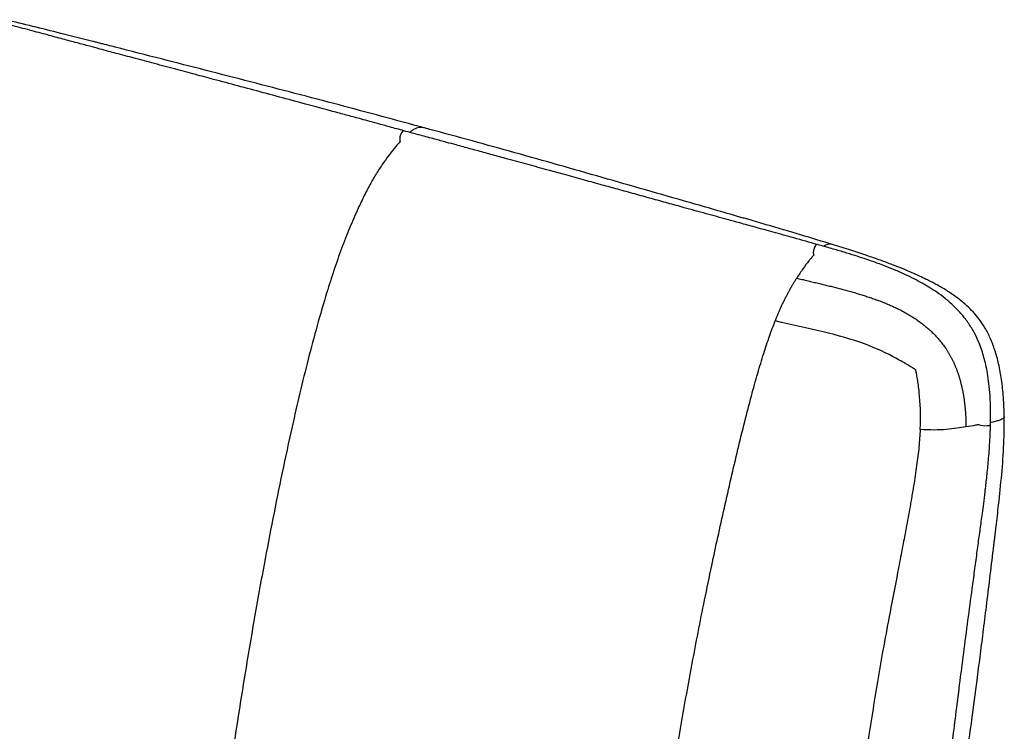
# Paper-space layout '_Trimetric' of a CAD drawing. Header units: millimetres. Extents: x -437 to 644, y -96 to 907.
# Tile 14 of 14: x 104 to 529, y 591 to 898. Entities that reach past the tile are written whole.
import ezdxf

# ---------------------------------------------------------------- set-up
doc = ezdxf.new("R2010")
doc.units = ezdxf.units.MM

psp = doc.layouts.new('_Trimetric')

# ---------------------------------------------------------------- linework, layer by layer
at = {"color": 7, "linetype": 'Continuous', "lineweight": 25, "flags": 128}
for points in [[(269.7, 850.49), (269.49, 850.5), (269.04, 850.22), (268.6, 849.62), (268.22, 848.79), (267.97, 847.85), (267.88, 846.94), (267.97, 846.21), (268.12, 845.87)], [(448.26, 801.37), (448.05, 801.37), (447.6, 801.1), (447.15, 800.5), (446.77, 799.67), (446.5, 798.73), (446.41, 797.82), (446.49, 797.09), (446.64, 796.75)], [(522.99, 723.5), (522.83, 723.3), (522.32, 723.12), (521.54, 723), (520.59, 722.96), (519.63, 723.02), (518.79, 723.16), (518.22, 723.36), (517.99, 723.57)]]:
    psp.add_lwpolyline(points, dxfattribs=at)
at = {"color": 7, "linetype": 'Continuous', "lineweight": 25}
for points, knots in [([(269.7, 850.49), (267.65, 851.05), (263.84, 852.09), (258.57, 853.52), (254.22, 854.7), (250.67, 855.67), (247.61, 856.5), (244.74, 857.28), (241.83, 858.07), (233.62, 860.29), (222.67, 863.26), (209.03, 866.93), (198.16, 869.85), (188.39, 872.47), (179.45, 874.85), (170.95, 877.12), (162.16, 879.46), (153.57, 881.75), (146.96, 883.52), (142.01, 884.84), (138.17, 885.87), (133.64, 887.08), (128.33, 888.51), (122.28, 890.14), (115.5, 891.96), (108.01, 893.97), (99.75, 896.17), (93.99, 897.68), (90.99, 898.47)], [0, 0, 0, 0, 0.034548, 0.064022, 0.08842, 0.107742, 0.123646, 0.139692, 0.155999, 0.172569, 0.277477, 0.339922, 0.401495, 0.460024, 0.503942, 0.551329, 0.602664, 0.651488, 0.695547, 0.71361, 0.734603, 0.759953, 0.789668, 0.823751, 0.86148, 0.903429, 0.949602, 1, 1, 1, 1]), ([(278.65, 851.74), (266.38, 855.05), (241.42, 861.8), (203.48, 871.64), (171.18, 879.93), (150.62, 885.19), (142.28, 887.32), (140.11, 887.87), (138.47, 888.29), (136.9, 888.69), (131.27, 890.12), (122.14, 892.43), (109.59, 895.55), (101.61, 897.46), (97.67, 898.41)], [0, 0, 0, 0, 0.205516, 0.418066, 0.630411, 0.741259, 0.758519, 0.768427, 0.777022, 0.785602, 0.794166, 0.869807, 0.935812, 1, 1, 1, 1]), ([(448.26, 801.37), (444.87, 802.32), (438.48, 804.12), (429.49, 806.61), (421.7, 808.75), (415.12, 810.56), (408.08, 812.49), (400.08, 814.69), (391.53, 817.05), (383.65, 819.23), (376.54, 821.2), (369.34, 823.2), (362.26, 825.16), (355.04, 827.15), (347.54, 829.23), (339.39, 831.47), (330.9, 833.81), (322.23, 836.19), (314.32, 838.35), (307.26, 840.28), (301.21, 841.93), (296.23, 843.28), (291.93, 844.45), (287.78, 845.58), (282.65, 846.98), (276.51, 848.64), (272.08, 849.85), (269.7, 850.49)], [0, 0, 0, 0, 0.057109, 0.107463, 0.151065, 0.187922, 0.21804, 0.269255, 0.322449, 0.361685, 0.40157, 0.442012, 0.482762, 0.520549, 0.563358, 0.608874, 0.657433, 0.705993, 0.754554, 0.790165, 0.824723, 0.856179, 0.87377, 0.896949, 0.925713, 0.960064, 1, 1, 1, 1]), ([(278.64, 851.69), (278.43, 851.77), (277.7, 852.02), (276.14, 851.97), (274.2, 851.37), (272.81, 850.23), (272.27, 849.79)], [0, 0, 0, 0, 0.112366, 0.392987, 0.763782, 1, 1, 1, 1]), ([(455.16, 801.24), (450.42, 802.69), (440.79, 805.64), (428.58, 809.22), (420.81, 811.48), (417.66, 812.39), (416.68, 812.68), (415.69, 812.96), (414.7, 813.25), (413.46, 813.61), (405.39, 815.94), (385.14, 821.77), (352.95, 831.01), (315.75, 841.6), (290.88, 848.4), (278.65, 851.74)], [0, 0, 0, 0, 0.082009, 0.166805, 0.209392, 0.215001, 0.220617, 0.226239, 0.231868, 0.237503, 0.247449, 0.369553, 0.581906, 0.794466, 1, 1, 1, 1]), ([(268.12, 845.85), (267.47, 845.13), (265.95, 843.44), (263.59, 840.48), (260.91, 836.84), (258.15, 832.65), (255.33, 827.84), (252.59, 822.61), (249.53, 816.17), (246.22, 808.54), (242.72, 799.6), (239.45, 790.31), (235.91, 779.21), (232.19, 766.38), (228.33, 751.86), (224.76, 737.28), (221, 720.94), (217.09, 702.84), (213.09, 683), (208.91, 661.14), (204.61, 637.28), (200.31, 611.43), (196.26, 585.65), (193.2, 564.11), (191.06, 546.85), (189.66, 533.78), (188.51, 520.85), (187.63, 507.91), (187.15, 497.2), (187.05, 488.74), (187.24, 482.54), (187.83, 476.67), (188.87, 472.03), (189.89, 468.65), (190.56, 466.44), (190.85, 465.23), (190.95, 464.78)], [0, 0, 0, 0, 0.0099834, 0.0231851, 0.0363858, 0.051649, 0.06691, 0.0826515, 0.0983994, 0.121615, 0.1448327, 0.1686691, 0.1925115, 0.2280718, 0.2636814, 0.2993253, 0.3349322, 0.3834377, 0.4319597, 0.4804764, 0.5441206, 0.6077675, 0.6716435, 0.7355079, 0.7685599, 0.8016091, 0.8348602, 0.868109, 0.9026743, 0.9201199, 0.9375509, 0.9556409, 0.9740789, 0.9869295, 0.9951394, 1, 1, 1, 1]), ([(522.99, 723.5), (523.02, 725.72), (523.07, 729.91), (522.82, 735.85), (522.36, 741.05), (521.73, 745.51), (521, 749.26), (520.18, 752.59), (519.22, 755.75), (517.91, 759.3), (516.1, 763.21), (513.6, 767.35), (510.61, 771.25), (507.18, 774.87), (503.54, 778.03), (499.93, 780.71), (496.61, 782.86), (493.35, 784.77), (489.88, 786.63), (485.88, 788.56), (481.58, 790.44), (477.7, 791.99), (474.39, 793.23), (471.46, 794.28), (468.16, 795.4), (464.22, 796.68), (459.55, 798.11), (454.15, 799.7), (450.31, 800.79), (448.26, 801.37)], [0, 0, 0, 0, 0.054478, 0.102805, 0.145032, 0.181261, 0.211469, 0.23719, 0.263438, 0.290519, 0.327799, 0.36617, 0.405797, 0.446157, 0.486894, 0.523688, 0.557312, 0.585507, 0.61833, 0.656726, 0.698075, 0.737876, 0.763764, 0.789007, 0.818113, 0.853809, 0.896055, 0.944805, 1, 1, 1, 1]), ([(455.07, 801.27), (454.87, 801.32), (454.31, 801.48), (453.37, 801.53), (452.27, 801.29), (451.46, 800.98), (451.01, 800.66), (450.93, 800.61)], [0, 0, 0, 0, 0.1624399, 0.4442678, 0.7025891, 0.9470074, 1, 1, 1, 1]), ([(528.93, 726.98), (528.85, 729.79), (528.69, 735.13), (527.86, 742.76), (526.63, 749.59), (525, 755.6), (523.02, 760.82), (520.75, 765.28), (518.23, 769.05), (515.58, 772.2), (512.51, 775.25), (509.05, 778.1), (505.7, 780.44), (502.99, 782.13), (500.91, 783.34), (499.05, 784.37), (497.17, 785.35), (494.94, 786.47), (492.2, 787.78), (488.87, 789.27), (485.02, 790.91), (480.49, 792.71), (475.25, 794.65), (469.25, 796.74), (462.45, 798.97), (457.63, 800.47), (455.07, 801.27)], [0, 0, 0, 0, 0.0717379, 0.1365094, 0.1944122, 0.2458611, 0.2915245, 0.3322442, 0.3689922, 0.4027372, 0.4339762, 0.4765618, 0.5146357, 0.5374166, 0.5579638, 0.576159, 0.5921238, 0.6126801, 0.6412432, 0.6722601, 0.7094913, 0.7531996, 0.8037062, 0.8613867, 0.9266638, 1, 1, 1, 1]), ([(446.64, 796.74), (446.53, 796.62), (446.14, 796.19), (445.46, 795.39), (444.02, 793.64), (441.94, 790.89), (440.2, 788.23), (439.3, 786.86)], [0, 0, 0, 0, 0.0440761, 0.15744, 0.2738993, 0.6256865, 1, 1, 1, 1]), ([(430, 768.34), (430.09, 768.58), (430.28, 769.04), (430.56, 769.74), (430.85, 770.43), (431.14, 771.11), (431.43, 771.8), (431.72, 772.48), (432.02, 773.15), (432.32, 773.82), (432.62, 774.49), (432.92, 775.15), (433.23, 775.81), (433.54, 776.46), (433.86, 777.11), (434.18, 777.75), (434.5, 778.39), (434.82, 779.03), (435.15, 779.66), (435.47, 780.29), (435.81, 780.91), (436.14, 781.52), (436.48, 782.13), (436.82, 782.74), (437.17, 783.34), (437.52, 783.94), (437.87, 784.53), (438.22, 785.12), (438.58, 785.7), (438.94, 786.28), (439.18, 786.67), (439.3, 786.86)], [0, 0, 0, 0, 0.033957, 0.067909, 0.101862, 0.135818, 0.169783, 0.203759, 0.23775, 0.271762, 0.305797, 0.339861, 0.373959, 0.408095, 0.442277, 0.47651, 0.510799, 0.545151, 0.579571, 0.614065, 0.648638, 0.683296, 0.718046, 0.752892, 0.787844, 0.822905, 0.85808, 0.893372, 0.928787, 0.964329, 1, 1, 1, 1]), ([(439.3, 786.86), (440.02, 786.68), (441.48, 786.33), (443.66, 785.81), (445.84, 785.29), (448.01, 784.77), (450.19, 784.25), (452.36, 783.72), (454.52, 783.18), (456.69, 782.63), (458.84, 782.07), (460.99, 781.49), (463.13, 780.9), (465.26, 780.29), (467.38, 779.65), (469.48, 778.98), (471.57, 778.29), (473.65, 777.56), (475.7, 776.79), (477.41, 776.11), (478.79, 775.53), (479.85, 775.07), (480.9, 774.6), (481.93, 774.11), (482.97, 773.61), (483.99, 773.1), (485, 772.57), (486, 772.03), (486.99, 771.47), (487.97, 770.89), (488.94, 770.3), (489.9, 769.69), (490.84, 769.07), (491.77, 768.42), (492.69, 767.76), (493.59, 767.08), (494.48, 766.39), (495.34, 765.67), (496.2, 764.94), (497.03, 764.18), (497.85, 763.41), (498.64, 762.62), (499.42, 761.81), (500.18, 760.98), (500.91, 760.13), (501.63, 759.26), (502.32, 758.37), (502.99, 757.46), (503.42, 756.83), (503.63, 756.52)], [0, 0, 0, 0, 0.031614, 0.063176, 0.094683, 0.126131, 0.157514, 0.188828, 0.220071, 0.251236, 0.282321, 0.313319, 0.344225, 0.375031, 0.405732, 0.43632, 0.466795, 0.49715, 0.527366, 0.557432, 0.573258, 0.589042, 0.604785, 0.620486, 0.636143, 0.651758, 0.667327, 0.682851, 0.698329, 0.71376, 0.729143, 0.744479, 0.759766, 0.775007, 0.790201, 0.805351, 0.820457, 0.835523, 0.850552, 0.865549, 0.880517, 0.895463, 0.910392, 0.925312, 0.940229, 0.955148, 0.970076, 0.985023, 1, 1, 1, 1]), ([(374.54, 494.49), (374.58, 494.84), (374.76, 496.35), (375.1, 499.21), (375.58, 503.1), (376.09, 507.21), (376.62, 511.34), (377.17, 515.49), (377.72, 519.64), (378.69, 526.73), (380.1, 536.65), (382.16, 550.42), (384.44, 564.83), (386.92, 579.71), (389.36, 593.83), (391.76, 607.35), (394.19, 620.61), (396.76, 634.07), (399.56, 648.13), (402.42, 661.87), (405.27, 675.14), (408.05, 687.71), (410.93, 700.34), (413.86, 712.76), (416.77, 724.61), (419.6, 735.56), (422.32, 745.38), (424.93, 754.03), (427.43, 761.61), (429.18, 766.19), (430, 768.34)], [0, 0, 0, 0, 0.0039666, 0.0168275, 0.0320369, 0.0473211, 0.0626558, 0.0780167, 0.0933792, 0.1087191, 0.156508, 0.2030681, 0.2604479, 0.3147144, 0.3660515, 0.4147688, 0.462268, 0.5104829, 0.5612633, 0.6149931, 0.6595962, 0.7052054, 0.7512666, 0.7966148, 0.8399398, 0.879941, 0.9156315, 0.9471975, 0.9751377, 1, 1, 1, 1]), ([(490.69, 747.26), (490.55, 747.35), (490.36, 747.47), (489.88, 747.77), (489.61, 747.94), (488.71, 748.49), (488.03, 748.91), (485.79, 750.24), (484.06, 751.23), (478.34, 754.31), (473.81, 756.52), (463.24, 760.4), (457.18, 762.08), (444.13, 765.26), (437.14, 766.76), (430, 768.34)], [0, 0, 0, 0, 0.03125, 0.03125, 0.0625, 0.0625, 0.125, 0.125, 0.25, 0.25, 0.5, 0.5, 0.75, 0.75, 1, 1, 1, 1]), ([(503.63, 756.52), (503.74, 756.36), (503.95, 756.04), (504.27, 755.55), (504.58, 755.05), (504.88, 754.55), (505.17, 754.05), (505.46, 753.54), (505.75, 753.03), (506.02, 752.51), (506.3, 751.98), (506.56, 751.45), (506.82, 750.92), (507.07, 750.38), (507.31, 749.84), (507.55, 749.3), (507.78, 748.75), (508.01, 748.19), (508.23, 747.64), (508.44, 747.08), (508.65, 746.51), (508.85, 745.94), (509.04, 745.37), (509.23, 744.8), (509.41, 744.22), (509.59, 743.64), (509.76, 743.05), (509.92, 742.46), (510.08, 741.87), (510.23, 741.28), (510.38, 740.69), (510.52, 740.09), (510.65, 739.49), (510.78, 738.88), (510.91, 738.28), (511.03, 737.67), (511.14, 737.06), (511.25, 736.45), (511.35, 735.83), (511.45, 735.22), (511.54, 734.6), (511.62, 733.98), (511.71, 733.36), (511.78, 732.74), (511.85, 732.11), (511.92, 731.49), (511.98, 730.86), (512.04, 730.23), (512.09, 729.61), (512.14, 728.98), (512.19, 728.34), (512.23, 727.71), (512.26, 727.08), (512.29, 726.44), (512.32, 725.81), (512.34, 725.17), (512.36, 724.54), (512.38, 723.9), (512.39, 723.26), (512.39, 722.83), (512.39, 722.62)], [0, 0, 0, 0, 0.016114, 0.032253, 0.04842, 0.064616, 0.080842, 0.097102, 0.113396, 0.129726, 0.146093, 0.1625, 0.178947, 0.195436, 0.211967, 0.228542, 0.245162, 0.261826, 0.278537, 0.295294, 0.312097, 0.328948, 0.345846, 0.362792, 0.379785, 0.396826, 0.413914, 0.431048, 0.44823, 0.465457, 0.48273, 0.500049, 0.517411, 0.534818, 0.552267, 0.569758, 0.58729, 0.604863, 0.622476, 0.640129, 0.657819, 0.675547, 0.693312, 0.711113, 0.728948, 0.746817, 0.764719, 0.782653, 0.800618, 0.818613, 0.836637, 0.854689, 0.872768, 0.890873, 0.909003, 0.927158, 0.945336, 0.963536, 0.981758, 1, 1, 1, 1]), ([(492.64, 721.5), (492.96, 727.8), (492.68, 733.06), (491.98, 739.65), (491.7, 741.63), (491.28, 744.19), (491.14, 744.98), (490.94, 746.01), (490.88, 746.33), (490.77, 746.87), (490.73, 747.1), (490.69, 747.26)], [0, 0, 0, 0, 0.5, 0.5, 0.75, 0.75, 0.875, 0.875, 0.9375, 0.9375, 1, 1, 1, 1]), ([(513.13, 583.01), (513.73, 587.38), (515.12, 597.48), (516.89, 610.88), (518.5, 623.42), (519.84, 634.02), (521.25, 645.35), (522.73, 657.34), (523.78, 666.1), (524.41, 671.4), (524.62, 673.09), (524.82, 674.79), (525.02, 676.5), (525.21, 678.09), (525.7, 682.25), (526.63, 690.19), (527.86, 702.1), (528.86, 714.8), (528.86, 723.24), (528.86, 727.17)], [0, 0, 0, 0, 0.090395, 0.208847, 0.27759, 0.350341, 0.428605, 0.512193, 0.599205, 0.610906, 0.622673, 0.634505, 0.646399, 0.658355, 0.667872, 0.73355, 0.82527, 0.918556, 1, 1, 1, 1]), ([(528.89, 726.98), (528.9, 726.95), (528.95, 726.87), (528.87, 726.71), (528.76, 726.5), (528.33, 726.09), (527.29, 725.58), (525.44, 725.03), (523.98, 724.69), (523.12, 724.51), (522.99, 724.48)], [0, 0, 0, 0, 0.031962, 0.081106, 0.166808, 0.259177, 0.527361, 0.741916, 0.95966, 1, 1, 1, 1]), ([(506.15, 583.8), (506.24, 584.5), (506.87, 589.27), (508.03, 598.4), (509.68, 611.46), (511.41, 625.07), (513.23, 638.95), (514.8, 650.74), (516.11, 660.42), (517.11, 667.87), (518.08, 674.98), (518.86, 680.71), (519.5, 685.5), (520.06, 689.77), (520.69, 694.85), (521.37, 700.78), (522.05, 707.55), (522.68, 715.21), (522.88, 720.64), (522.99, 723.5)], [0, 0, 0, 0, 0.014987, 0.102819, 0.196257, 0.295841, 0.39543, 0.495027, 0.549805, 0.604204, 0.655426, 0.703076, 0.727859, 0.758452, 0.794892, 0.837202, 0.885402, 0.939613, 1, 1, 1, 1]), ([(517.98, 723.55), (517.5, 723.47), (515.75, 723.16), (513.8, 722.85), (512.39, 722.62)], [0, 0, 0, 0, 0.273166, 1, 1, 1, 1]), ([(492.64, 721.5), (492.47, 719.01), (492.11, 713.78), (491.08, 705.69), (489.78, 697.06), (488.23, 688.08), (486.98, 681.24), (486.05, 676.27), (485.4, 672.86), (484.61, 668.7), (483.75, 664.19), (482.07, 655.47), (479.73, 643.39), (476.88, 628.24), (474.45, 614.32), (472.22, 600.7), (470.38, 589.02), (469.29, 581.84), (468.88, 579.21)], [0, 0, 0, 0, 0.051414, 0.108097, 0.168797, 0.232217, 0.297034, 0.313067, 0.337165, 0.369063, 0.400785, 0.43229, 0.553164, 0.655666, 0.752242, 0.847426, 0.944028, 1, 1, 1, 1]), ([(512.39, 722.62), (509.96, 722.22), (507.15, 721.76), (500.62, 721.22), (496.9, 721.14), (492.64, 721.5)], [0, 0, 0, 0, 0.5, 0.5, 1, 1, 1, 1])]:
    psp.add_open_spline(points, degree=3, knots=knots, dxfattribs=at)

doc.saveas('drawing.dxf')
